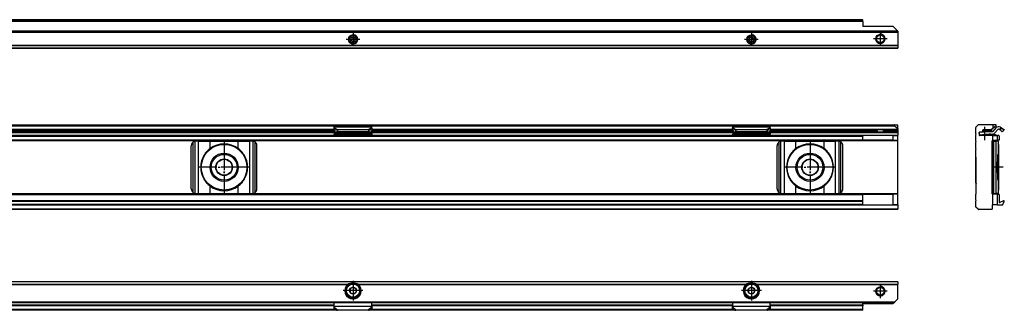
# Model space of a CAD drawing. Header units: millimetres. Extents: x -418 to 1575, y -634 to 914.
# Tile 47 of 49: x 1152 to 1573, y 310 to 434. Entities that reach past the tile are written whole.
import ezdxf

# ---------------------------------------------------------------- set-up
doc = ezdxf.new("R2010")
doc.units = ezdxf.units.MM
doc.linetypes.add('DOT_CENTER', pattern=[14, 12, -1, 0, -1])
doc.layers.add('1', color=7, linetype='Continuous')

# ---------------------------------------------------------------- blocks, each defined once
blk = doc.blocks.new('SOPORTE_SV2__46', base_point=(552.1, 421.37))
at = {"color": 7, "linetype": 'Continuous'}
for p, q in [((1512.1, 433.51), (567.1, 433.51)), ((1512.1, 433.49), (1512.1, 433.51)), ((1512.1, 432.91), (1512.1, 433.49)), ((1512.1, 432.73), (1512.1, 432.91)), ((1512.1, 432.73), (1512.1, 430.62)), ((1525.1, 430.62), (1512.1, 430.62)), ((1525.1, 430.62), (1527.1, 428.62)), ((1527.1, 428.57), (1527.1, 428.62)), ((1527.1, 428.57), (1527.1, 428.37)), ((1527.1, 428.37), (552.1, 428.37)), ((1293.71, 425.09), (1293.53, 424.9)), ((1293.62, 425.6), (1293.75, 425.37)), ((1293.7, 424.51), (1293.96, 424.51)), ((1294.14, 425.88), (1293.88, 425.94)), ((1294.52, 426.21), (1294.39, 425.98)), ((1295.02, 425.9), (1294.95, 426.15)), ((1295.07, 424.37), (1295.32, 424.3)), ((1295.5, 425.73), (1295.24, 425.73)), ((1295.58, 424.64), (1295.45, 424.87)), ((1295.49, 425.15), (1295.67, 425.34)), ((1463.71, 425.09), (1463.53, 424.9)), ((1463.62, 425.6), (1463.75, 425.37)), ((1463.7, 424.51), (1463.96, 424.51)), ((1464.14, 425.88), (1463.88, 425.94)), ((1464.52, 426.21), (1464.39, 425.98)), ((1465.02, 425.9), (1464.95, 426.15)), ((1465.07, 424.37), (1465.32, 424.3)), ((1465.5, 425.73), (1465.24, 425.73)), ((1465.58, 424.64), (1465.45, 424.87)), ((1465.49, 425.15), (1465.67, 425.34)), ((1527.1, 428.17), (1527.1, 428.37)), ((1527.1, 428.17), (1527.1, 422.45)), ((1527.1, 421.37), (552.1, 421.37)), ((1294.18, 424.34), (1294.25, 424.09)), ((1294.68, 424.03), (1294.81, 424.26)), ((1464.18, 424.34), (1464.25, 424.09)), ((1464.68, 424.03), (1464.81, 424.26)), ((1527.1, 422.31), (1527.1, 422.45)), ((1527.1, 422.31), (1527.1, 421.43)), ((1527.1, 421.37), (1527.1, 421.43))]:
    blk.add_line(p, q, dxfattribs=at)
at = {"color": 3, "linetype": 'Continuous'}
for p, q in [((1512.1, 433.49), (567.1, 433.49)), ((1512.1, 432.91), (567.1, 432.91)), ((1527.1, 428.57), (552.1, 428.57)), ((1512.1, 432.73), (567.1, 432.73)), ((552.1, 428.17), (1527.1, 428.17)), ((1527.1, 422.45), (552.1, 422.45)), ((1527.1, 422.31), (552.1, 422.31)), ((552.1, 421.43), (1527.1, 421.43))]:
    blk.add_line(p, q, dxfattribs=at)
at = {"color": 7, "linetype": 'Continuous'}
for centre, radius in [((1294.6, 425.12), 1.9), ((1294.6, 425.12), 1.65), ((1464.6, 425.12), 1.9), ((1464.6, 425.12), 1.65), ((1519.6, 425.37), 1.9), ((1519.6, 425.37), 1.65)]:
    blk.add_circle(centre, radius, dxfattribs=at)
for centre, start, end in [((1293.7, 424.74), 136.1284, 269.4344), ((1293.82, 425.71), 76.5421, 209.4344), ((1293.55, 425.25), 316.1284, 29.4344), ((1293.96, 424.27), 16.1294, 89.4344), ((1294.19, 426.1), 256.5421, 329.8481), ((1294.72, 426.09), 16.1284, 149.8481), ((1295.01, 424.14), 76.1284, 149.4344), ((1295.24, 425.97), 196.1284, 269.4344), ((1295.38, 424.53), 256.1284, 29.4344), ((1295.65, 424.99), 136.1284, 209.4344), ((1295.5, 425.5), 316.1284, 89.4344), ((1463.7, 424.74), 136.1284, 269.4344), ((1463.82, 425.71), 76.5421, 209.4344), ((1463.55, 425.25), 316.1284, 29.4344), ((1463.96, 424.27), 16.1294, 89.4344), ((1464.19, 426.1), 256.5421, 329.8481), ((1464.72, 426.09), 16.1284, 149.8481), ((1465.01, 424.14), 76.1284, 149.4344), ((1465.24, 425.97), 196.1284, 269.4344), ((1465.38, 424.53), 256.1284, 29.4344), ((1465.65, 424.99), 136.1284, 209.4344), ((1465.5, 425.5), 316.1284, 89.4344), ((1294.48, 424.15), 196.1294, 329.4344), ((1464.48, 424.15), 196.1294, 329.4344)]:
    blk.add_arc(centre, 0.233, start, end, dxfattribs=at)
at = {"layer": '1', "color": 2, "linetype": 'DOT_CENTER'}
for p, q in [((1297.5, 425.12), (1291.7, 425.12)), ((1294.6, 428.02), (1294.6, 422.22)), ((1467.5, 425.12), (1461.7, 425.12)), ((1464.6, 428.02), (1464.6, 422.22)), ((1522.5, 425.37), (1516.7, 425.37)), ((1519.6, 428.27), (1519.6, 422.47))]:
    blk.add_line(p, q, dxfattribs=at)
at = {"layer": '1', "color": 30, "linetype": 'Continuous'}
for centre in [(1294.6, 425.12), (1464.6, 425.12), (1519.6, 425.37)]:
    blk.add_arc(centre, 2, 175, 95, dxfattribs=at)
blk = doc.blocks.new('Bottom5', base_point=(639.6, 427.44))
blk.add_blockref('SOPORTE_SV2__46', (552.1, 421.37))
blk = doc.blocks.new('SOPORTE_SV2__51', base_point=(552.1, 352.55))
at = {"color": 7, "linetype": 'Continuous'}
for p, q in [((553.4, 388.65), (1525.8, 388.65)), ((553.53, 388.3), (1525.67, 388.3)), ((1286.51, 386.55), (1102.69, 386.55)), ((1286.51, 386.43), (1286.49, 387.23)), ((1286.51, 386.43), (1287.68, 386.61)), ((1286.6, 387.61), (1286.6, 387.82)), ((1302.6, 387.82), (1286.6, 387.82)), ((1286.6, 387.43), (1286.6, 387.61)), ((1287.68, 386.61), (1287.79, 386.17)), ((1288.01, 386.7), (1288.01, 386.19)), ((1288.01, 386.7), (1301.19, 386.7)), ((1301.19, 386.7), (1301.19, 386.19)), ((1301.52, 386.61), (1301.41, 386.17)), ((1301.52, 386.61), (1302.69, 386.43)), ((1302.6, 387.61), (1302.6, 387.82)), ((1302.6, 387.43), (1302.6, 387.61)), ((1302.69, 386.43), (1302.71, 387.23)), ((1456.51, 386.55), (1302.69, 386.55)), ((1456.51, 386.43), (1456.49, 387.23)), ((1456.51, 386.43), (1457.68, 386.61)), ((1456.6, 387.61), (1456.6, 387.82)), ((1472.6, 387.82), (1456.6, 387.82)), ((1456.6, 387.43), (1456.6, 387.61)), ((1457.68, 386.61), (1457.79, 386.17)), ((1458.01, 386.7), (1458.01, 386.19)), ((1458.01, 386.7), (1471.19, 386.7)), ((1471.19, 386.7), (1471.19, 386.19)), ((1471.52, 386.61), (1471.41, 386.17)), ((1471.52, 386.61), (1472.69, 386.43)), ((1472.6, 387.61), (1472.6, 387.82)), ((1472.6, 387.43), (1472.6, 387.61)), ((1472.69, 386.43), (1472.71, 387.23)), ((1527.1, 386.55), (1472.69, 386.55)), ((1525.67, 388.3), (1527.1, 387.1)), ((1525.8, 388.65), (1527.1, 388.65)), ((1527.1, 387.1), (1527.1, 388.65)), ((1527.1, 387.1), (1527.1, 386.6)), ((1527.1, 386.55), (1527.1, 386.6)), ((1286.6, 385.55), (1102.6, 385.55)), ((1102.6, 384.05), (1286.6, 384.05)), ((1102.67, 386.35), (1286.53, 386.35)), ((1286.51, 386.43), (1286.69, 385.7)), ((1286.6, 386.08), (1286.6, 385.21)), ((1286.6, 385.21), (1286.6, 384.72)), ((1286.6, 384.44), (1286.6, 384.72)), ((1302.6, 384.72), (1286.6, 384.72)), ((1286.6, 384.44), (1286.6, 384.26)), ((1286.6, 384.26), (1286.6, 384.05)), ((1286.6, 384.05), (1289.36, 384.05)), ((1286.69, 385.7), (1287.87, 385.88)), ((1287.79, 386.17), (1287.87, 385.88)), ((1288.01, 386.19), (1288.01, 385.85)), ((1288.01, 385.85), (1301.19, 385.85)), ((1288.09, 384.33), (1291.6, 384.06)), ((1288.09, 384.33), (1288.09, 384.22)), ((1289.36, 384.05), (1288.09, 384.15)), ((1289.36, 384.05), (1299.84, 384.05)), ((1297.6, 384.06), (1301.11, 384.33)), ((1301.11, 384.15), (1299.84, 384.05)), ((1299.84, 384.05), (1302.6, 384.05)), ((1301.11, 384.22), (1301.11, 384.33)), ((1301.19, 386.19), (1301.19, 385.85)), ((1301.41, 386.17), (1301.33, 385.88)), ((1301.33, 385.88), (1302.51, 385.7)), ((1302.69, 386.43), (1302.51, 385.7)), ((1302.6, 386.08), (1302.6, 385.21)), ((1456.6, 385.55), (1302.6, 385.55)), ((1302.6, 385.21), (1302.6, 384.72)), ((1302.6, 384.72), (1302.6, 384.44)), ((1302.6, 384.44), (1302.6, 384.26)), ((1302.6, 384.26), (1302.6, 384.05)), ((1302.6, 384.05), (1459.36, 384.05)), ((1302.67, 386.35), (1456.53, 386.35)), ((1456.51, 386.43), (1456.69, 385.7)), ((1456.6, 386.08), (1456.6, 385.21)), ((1456.6, 385.21), (1456.6, 384.72)), ((1456.6, 384.44), (1456.6, 384.72)), ((1472.6, 384.72), (1456.6, 384.72)), ((1456.6, 384.44), (1456.6, 384.26)), ((1456.69, 385.7), (1457.87, 385.88)), ((1457.79, 386.17), (1457.87, 385.88)), ((1458.01, 386.19), (1458.01, 385.85)), ((1458.01, 385.85), (1471.19, 385.85)), ((1458.09, 384.33), (1461.6, 384.06)), ((1458.09, 384.33), (1458.09, 384.22)), ((1459.36, 384.05), (1458.09, 384.15)), ((1459.36, 384.05), (1469.84, 384.05)), ((1467.6, 384.06), (1471.11, 384.33)), ((1471.11, 384.15), (1469.84, 384.05)), ((1469.84, 384.05), (1512.1, 384.05)), ((1471.11, 384.22), (1471.11, 384.33)), ((1471.19, 386.19), (1471.19, 385.85)), ((1471.41, 386.17), (1471.33, 385.88)), ((1471.33, 385.88), (1472.51, 385.7)), ((1472.69, 386.43), (1472.51, 385.7)), ((1472.6, 386.08), (1472.6, 385.21)), ((1518.91, 385.55), (1472.6, 385.55)), ((1472.6, 385.21), (1472.6, 384.72)), ((1472.6, 384.44), (1472.6, 384.72)), ((1472.6, 384.44), (1472.6, 384.26)), ((1472.67, 386.35), (1518.29, 386.35)), ((1512.1, 384.05), (1512.1, 383.85)), ((1525.1, 384.05), (1512.1, 384.05)), ((1512.1, 382.25), (1512.1, 383.85)), ((1518.29, 386.05), (1518.29, 386.35)), ((1520.29, 385.55), (1518.91, 385.55)), ((1520.29, 385.55), (1527.1, 385.55)), ((1520.91, 386.05), (1520.91, 386.35)), ((1527.1, 386.35), (1520.91, 386.35)), ((1525.1, 382.05), (1525.1, 384.05)), ((1525.1, 384.05), (1527.1, 384.05)), ((1527.1, 386.35), (1527.1, 386.05)), ((1527.1, 386.05), (1527.1, 385.55)), ((1527.1, 385.35), (1527.1, 385.55)), ((1527.1, 385.35), (1527.1, 384.25)), ((1527.1, 384.05), (1527.1, 384.25)), ((1527.1, 382.05), (1527.1, 384.05)), ((567.1, 382.05), (1512.1, 382.05)), ((1225.6, 361.35), (1225.6, 379.75)), ((1228.67, 381.75), (1227.6, 381.75)), ((1228.67, 381.75), (1233.59, 381.75)), ((1233.59, 381.75), (1245.61, 381.75)), ((1245.61, 381.75), (1250.53, 381.75)), ((1251.6, 381.75), (1250.53, 381.75)), ((1253.6, 361.35), (1253.6, 379.75)), ((1475.6, 361.35), (1475.6, 379.75)), ((1478.67, 381.75), (1477.6, 381.75)), ((1478.67, 381.75), (1483.59, 381.75)), ((1483.59, 381.75), (1495.61, 381.75)), ((1495.61, 381.75), (1500.53, 381.75)), ((1501.6, 381.75), (1500.53, 381.75)), ((1503.6, 361.35), (1503.6, 379.75)), ((1512.1, 382.05), (1512.1, 382.25)), ((1525.1, 382.05), (1512.1, 382.05)), ((1525.1, 382.05), (1527.1, 382.05)), ((1527.1, 381.85), (1527.1, 382.05)), ((1527.1, 359.25), (1527.1, 381.85)), ((1512.1, 359.05), (567.1, 359.05)), ((1227.6, 359.35), (1228.67, 359.35)), ((1228.67, 359.35), (1233.59, 359.35)), ((1233.59, 359.35), (1245.61, 359.35)), ((1245.61, 359.35), (1250.53, 359.35)), ((1250.53, 359.35), (1251.6, 359.35)), ((1477.6, 359.35), (1478.67, 359.35)), ((1478.67, 359.35), (1483.59, 359.35)), ((1483.59, 359.35), (1495.61, 359.35)), ((1495.61, 359.35), (1500.53, 359.35)), ((1500.53, 359.35), (1501.6, 359.35)), ((1512.1, 359.05), (1525.1, 359.05)), ((1512.1, 359.05), (1512.1, 358.85)), ((1512.1, 356.27), (1512.1, 358.85)), ((1525.1, 354.55), (1525.1, 359.05)), ((1527.1, 359.05), (1525.1, 359.05)), ((1527.1, 359.05), (1527.1, 359.25)), ((1527.1, 354.55), (1527.1, 359.05)), ((1512.1, 356.27), (567.1, 356.27)), ((1512.1, 354.55), (567.1, 354.55)), ((1512.1, 355.99), (1512.1, 356.27)), ((1512.1, 354.67), (1512.1, 355.99)), ((1512.1, 354.55), (1512.1, 354.67)), ((1512.1, 354.55), (1525.1, 354.55)), ((1527.1, 354.55), (1525.1, 354.55)), ((1527.1, 354.55), (1527.1, 354.35)), ((1527.1, 354.35), (1527.1, 352.75)), ((1527.1, 352.55), (552.1, 352.55)), ((1527.1, 352.55), (1527.1, 352.75))]:
    blk.add_line(p, q, dxfattribs=at)
at = {"color": 3, "linetype": 'Continuous'}
for p, q in [((1286.51, 386.6), (1102.69, 386.6)), ((1286.49, 387.23), (1287.68, 386.61)), ((1302.6, 387.61), (1286.6, 387.61)), ((1286.6, 387.43), (1288.01, 386.7)), ((1302.6, 387.43), (1301.19, 386.7)), ((1302.71, 387.23), (1301.52, 386.61)), ((1456.51, 386.6), (1302.69, 386.6)), ((1456.49, 387.23), (1457.68, 386.61)), ((1472.6, 387.61), (1456.6, 387.61)), ((1456.6, 387.43), (1458.01, 386.7)), ((1472.6, 387.43), (1471.19, 386.7)), ((1472.71, 387.23), (1471.52, 386.61)), ((1527.1, 386.6), (1472.69, 386.6)), ((567.1, 383.85), (1512.1, 383.85)), ((1286.6, 386.05), (1102.6, 386.05)), ((1102.6, 385.35), (1286.6, 385.35)), ((1102.6, 384.25), (1286.6, 384.25)), ((1302.6, 385.21), (1286.6, 385.21)), ((1301.11, 384.33), (1288.09, 384.33)), ((1288.09, 384.22), (1288.09, 384.15)), ((1301.11, 384.15), (1301.11, 384.22)), ((1456.6, 386.05), (1302.6, 386.05)), ((1302.6, 385.35), (1456.6, 385.35)), ((1302.6, 384.25), (1456.69, 384.25)), ((1472.6, 385.21), (1456.6, 385.21)), ((1471.11, 384.33), (1458.09, 384.33)), ((1458.09, 384.22), (1458.09, 384.15)), ((1471.11, 384.15), (1471.11, 384.22)), ((1472.51, 384.25), (1527.1, 384.25)), ((1518.29, 386.05), (1472.6, 386.05)), ((1472.6, 385.35), (1527.1, 385.35)), ((1520.91, 386.05), (1527.1, 386.05)), ((1527.1, 381.85), (552.1, 381.85)), ((567.1, 382.25), (1512.1, 382.25)), ((1226.4, 359.75), (1226.4, 381.35)), ((1227.2, 359.39), (1227.2, 381.71)), ((1228.67, 359.35), (1228.67, 381.75)), ((1233.59, 378.54), (1233.59, 381.75)), ((1245.61, 378.54), (1245.61, 381.75)), ((1250.53, 359.35), (1250.53, 381.75)), ((1252, 359.39), (1252, 381.71)), ((1252.8, 359.75), (1252.8, 381.35)), ((1476.4, 359.75), (1476.4, 381.35)), ((1477.2, 359.39), (1477.2, 381.71)), ((1478.67, 359.35), (1478.67, 381.75)), ((1483.59, 378.54), (1483.59, 381.75)), ((1495.61, 378.54), (1495.61, 381.75)), ((1500.53, 359.35), (1500.53, 381.75)), ((1502, 359.39), (1502, 381.71)), ((1502.8, 359.75), (1502.8, 381.35)), ((1233.59, 359.35), (1233.59, 362.56)), ((1245.61, 359.35), (1245.61, 362.56)), ((1483.59, 359.35), (1483.59, 362.56)), ((1495.61, 359.35), (1495.61, 362.56)), ((1527.1, 359.25), (552.1, 359.25)), ((1512.1, 358.85), (567.1, 358.85)), ((1527.1, 354.35), (552.1, 354.35)), ((1512.1, 355.99), (567.1, 355.99)), ((1512.1, 354.67), (567.1, 354.67)), ((552.1, 352.75), (1527.1, 352.75))]:
    blk.add_line(p, q, dxfattribs=at)
at = {"color": 7, "linetype": 'Continuous'}
for centre, radius in [((1239.6, 370.55), 9.75), ((1489.6, 370.55), 9.75), ((1239.6, 370.55), 6), ((1239.6, 370.55), 5.5), ((1239.6, 370.55), 3.55), ((1239.6, 370.55), 3.4), ((1489.6, 370.55), 6), ((1489.6, 370.55), 5.5), ((1489.6, 370.55), 3.55), ((1489.6, 370.55), 3.4)]:
    blk.add_circle(centre, radius, dxfattribs=at)
for centre, radius, start, end in [((1525.8, 388.45), 0.2, 90, 230), ((1227.6, 379.75), 2, 126.8699, 180), ((1227.6, 379.75), 2, 101.598, 126.8699), ((1227.6, 379.75), 2, 90, 101.598), ((1239.6, 370.55), 10, 126.924, 138.5708), ((1239.6, 370.55), 10, 53.076, 126.924), ((1239.6, 370.55), 10, 41.4292, 53.076), ((1251.6, 379.75), 2, 78.402, 90), ((1251.6, 379.75), 2, 53.1301, 78.402), ((1251.6, 379.75), 2, 0, 53.1301), ((1477.6, 379.75), 2, 126.8699, 180), ((1477.6, 379.75), 2, 101.598, 126.8699), ((1477.6, 379.75), 2, 90, 101.598), ((1489.6, 370.55), 10, 126.924, 138.5708), ((1489.6, 370.55), 10, 53.076, 126.924), ((1489.6, 370.55), 10, 41.4292, 53.076), ((1501.6, 379.75), 2, 78.402, 90), ((1501.6, 379.75), 2, 53.1301, 78.402), ((1501.6, 379.75), 2, 360, 53.1301), ((1239.6, 370.55), 10, 148.2363, 211.7637), ((1239.6, 370.55), 10, 328.2362, 31.7638), ((1489.6, 370.55), 10, 148.2363, 211.7637), ((1489.6, 370.55), 10, 328.2362, 31.7638), ((1227.6, 361.35), 2, 180, 233.1301), ((1239.6, 370.55), 10, 221.4292, 233.076), ((1239.6, 370.55), 10, 233.076, 306.924), ((1239.6, 370.55), 10, 306.924, 318.5708), ((1251.6, 361.35), 2, 306.8699, 0), ((1477.6, 361.35), 2, 180, 233.1301), ((1489.6, 370.55), 10, 221.4292, 233.076), ((1489.6, 370.55), 10, 233.076, 306.924), ((1489.6, 370.55), 10, 306.924, 318.5708), ((1501.6, 361.35), 2, 306.8699, 360), ((1227.6, 361.35), 2, 233.1301, 258.402), ((1227.6, 361.35), 2, 258.402, 270), ((1251.6, 361.35), 2, 270, 281.598), ((1251.6, 361.35), 2, 281.598, 306.8699), ((1477.6, 361.35), 2, 233.1301, 258.402), ((1477.6, 361.35), 2, 258.402, 270), ((1501.6, 361.35), 2, 270, 281.598), ((1501.6, 361.35), 2, 281.598, 306.8699)]:
    blk.add_arc(centre, radius, start, end, dxfattribs=at)
for points, knots in [([(1286.49, 387.23), (1286.5, 387.24), (1286.52, 387.28), (1286.54, 387.34), (1286.57, 387.39), (1286.59, 387.42), (1286.6, 387.43)], [0, 0, 0, 0, 0.0583422, 0.1234865, 0.1799189, 0.2333289, 0.2333289, 0.2333289, 0.2333289]), ([(1287.68, 386.61), (1287.71, 386.62), (1287.76, 386.64), (1287.85, 386.66), (1287.93, 386.68), (1287.99, 386.7), (1288.01, 386.7)], [0, 0, 0, 0, 0.0868093, 0.1730263, 0.2556026, 0.3435203, 0.3435203, 0.3435203, 0.3435203]), ([(1301.19, 386.7), (1301.21, 386.7), (1301.27, 386.69), (1301.35, 386.66), (1301.44, 386.64), (1301.49, 386.62), (1301.52, 386.61)], [0, 0, 0, 0, 0.080963, 0.170494, 0.2598164, 0.3435202, 0.3435202, 0.3435202, 0.3435202]), ([(1302.71, 387.23), (1302.7, 387.25), (1302.68, 387.29), (1302.66, 387.34), (1302.63, 387.39), (1302.61, 387.42), (1302.6, 387.43)], [0, 0, 0, 0, 0.0669463, 0.1234866, 0.179919, 0.233329, 0.233329, 0.233329, 0.233329]), ([(1456.49, 387.23), (1456.5, 387.25), (1456.52, 387.29), (1456.54, 387.34), (1456.57, 387.39), (1456.59, 387.42), (1456.6, 387.43)], [0, 0, 0, 0, 0.0669463, 0.1234866, 0.179919, 0.233329, 0.233329, 0.233329, 0.233329]), ([(1457.68, 386.61), (1457.71, 386.62), (1457.76, 386.64), (1457.85, 386.66), (1457.93, 386.69), (1457.99, 386.7), (1458.01, 386.7)], [0, 0, 0, 0, 0.0837038, 0.1730262, 0.2585914, 0.3435203, 0.3435203, 0.3435203, 0.3435203]), ([(1471.19, 386.7), (1471.21, 386.7), (1471.27, 386.69), (1471.35, 386.66), (1471.44, 386.64), (1471.49, 386.62), (1471.52, 386.61)], [0, 0, 0, 0, 0.080963, 0.170494, 0.2598164, 0.3435202, 0.3435202, 0.3435202, 0.3435202]), ([(1472.71, 387.23), (1472.7, 387.25), (1472.68, 387.28), (1472.66, 387.34), (1472.63, 387.39), (1472.61, 387.42), (1472.6, 387.43)], [0, 0, 0, 0, 0.0630544, 0.1234867, 0.1837173, 0.233329, 0.233329, 0.233329, 0.233329]), ([(1286.6, 384.44), (1286.72, 384.43), (1286.97, 384.42), (1287.35, 384.39), (1287.72, 384.36), (1287.97, 384.34), (1288.09, 384.33)], [0, 0, 0, 0, 0.373747, 0.74735, 1.121197, 1.494893, 1.494893, 1.494893, 1.494893]), ([(1288.09, 384.15), (1287.97, 384.16), (1287.72, 384.18), (1287.35, 384.2), (1286.97, 384.23), (1286.72, 384.25), (1286.6, 384.26)], [0, 0, 0, 0, 0.373648, 0.747439, 1.120998, 1.494694, 1.494694, 1.494694, 1.494694]), ([(1287.87, 385.88), (1287.88, 385.88), (1287.9, 385.87), (1287.94, 385.86), (1287.98, 385.85), (1288, 385.85), (1288.01, 385.85)], [0, 0, 0, 0, 0.0372861, 0.0751943, 0.1129244, 0.1512902, 0.1512902, 0.1512902, 0.1512902]), ([(1301.11, 384.33), (1301.23, 384.34), (1301.48, 384.36), (1301.85, 384.39), (1302.23, 384.42), (1302.48, 384.43), (1302.6, 384.44)], [0, 0, 0, 0, 0.373701, 0.747543, 1.121146, 1.494893, 1.494893, 1.494893, 1.494893]), ([(1302.6, 384.26), (1302.48, 384.25), (1302.23, 384.23), (1301.85, 384.2), (1301.48, 384.18), (1301.23, 384.16), (1301.11, 384.15)], [0, 0, 0, 0, 0.373702, 0.747255, 1.121052, 1.494694, 1.494694, 1.494694, 1.494694]), ([(1301.19, 385.85), (1301.2, 385.85), (1301.22, 385.85), (1301.26, 385.86), (1301.3, 385.87), (1301.32, 385.88), (1301.33, 385.88)], [0, 0, 0, 0, 0.0383658, 0.0760959, 0.1140041, 0.1512902, 0.1512902, 0.1512902, 0.1512902]), ([(1456.6, 384.44), (1456.72, 384.43), (1456.97, 384.42), (1457.35, 384.39), (1457.72, 384.36), (1457.97, 384.34), (1458.09, 384.33)], [0, 0, 0, 0, 0.373743, 0.74735, 1.121192, 1.494893, 1.494893, 1.494893, 1.494893]), ([(1458.09, 384.15), (1457.97, 384.16), (1457.72, 384.18), (1457.35, 384.2), (1456.97, 384.23), (1456.72, 384.25), (1456.6, 384.26)], [0, 0, 0, 0, 0.373643, 0.747439, 1.120998, 1.494694, 1.494694, 1.494694, 1.494694]), ([(1457.87, 385.88), (1457.88, 385.88), (1457.9, 385.87), (1457.94, 385.86), (1457.98, 385.85), (1458, 385.85), (1458.01, 385.85)], [0, 0, 0, 0, 0.0372861, 0.0751943, 0.1129244, 0.1512902, 0.1512902, 0.1512902, 0.1512902]), ([(1471.11, 384.33), (1471.23, 384.34), (1471.48, 384.36), (1471.85, 384.39), (1472.23, 384.42), (1472.48, 384.43), (1472.6, 384.44)], [0, 0, 0, 0, 0.373696, 0.747543, 1.121146, 1.494893, 1.494893, 1.494893, 1.494893]), ([(1472.6, 384.26), (1472.48, 384.25), (1472.23, 384.23), (1471.85, 384.2), (1471.48, 384.18), (1471.23, 384.16), (1471.11, 384.15)], [0, 0, 0, 0, 0.373702, 0.747255, 1.121047, 1.494694, 1.494694, 1.494694, 1.494694]), ([(1471.19, 385.85), (1471.2, 385.85), (1471.22, 385.85), (1471.26, 385.86), (1471.3, 385.87), (1471.32, 385.88), (1471.33, 385.88)], [0, 0, 0, 0, 0.0383658, 0.0760959, 0.1140041, 0.1512902, 0.1512902, 0.1512902, 0.1512902]), ([(1518.29, 386.05), (1518.29, 386.04), (1518.29, 386.01), (1518.29, 385.98), (1518.3, 385.94), (1518.3, 385.9), (1518.32, 385.85), (1518.34, 385.79), (1518.37, 385.74), (1518.41, 385.7), (1518.44, 385.67), (1518.5, 385.63), (1518.58, 385.59), (1518.68, 385.56), (1518.8, 385.55), (1518.87, 385.55), (1518.91, 385.55)], [0, 0, 0, 0, 0.0350251, 0.0700723, 0.1074601, 0.1388855, 0.2023997, 0.2686268, 0.3257339, 0.374587, 0.4257434, 0.4743735, 0.5784299, 0.6876466, 0.7990081, 0.9187138, 0.9187138, 0.9187138, 0.9187138]), ([(1520.29, 385.55), (1520.33, 385.55), (1520.4, 385.55), (1520.52, 385.56), (1520.62, 385.59), (1520.7, 385.63), (1520.76, 385.67), (1520.79, 385.7), (1520.83, 385.74), (1520.85, 385.78), (1520.87, 385.82), (1520.88, 385.85), (1520.89, 385.88), (1520.9, 385.91), (1520.9, 385.95), (1520.91, 385.98), (1520.91, 386.01), (1520.91, 386.04), (1520.91, 386.05)], [0, 0, 0, 0, 0.1197057, 0.2310672, 0.3402839, 0.4443402, 0.4929703, 0.5441268, 0.5929799, 0.650087, 0.6796228, 0.7133539, 0.7468086, 0.7798967, 0.8163844, 0.8487099, 0.8807382, 0.918782, 0.918782, 0.918782, 0.918782]), ([(1231.1, 375.81), (1231.18, 375.93), (1231.34, 376.16), (1231.59, 376.5), (1231.84, 376.84), (1232.02, 377.06), (1232.1, 377.17)], [0, 0, 0, 0, 0.425548, 0.842522, 1.267064, 1.685169, 1.685169, 1.685169, 1.685169]), ([(1247.1, 377.17), (1247.18, 377.06), (1247.36, 376.84), (1247.61, 376.5), (1247.86, 376.16), (1248.02, 375.93), (1248.1, 375.81)], [0, 0, 0, 0, 0.418104, 0.842646, 1.25962, 1.685167, 1.685167, 1.685167, 1.685167]), ([(1481.1, 375.81), (1481.18, 375.93), (1481.34, 376.16), (1481.59, 376.5), (1481.84, 376.84), (1482.02, 377.06), (1482.1, 377.17)], [0, 0, 0, 0, 0.425548, 0.842522, 1.267064, 1.685169, 1.685169, 1.685169, 1.685169]), ([(1497.1, 377.17), (1497.18, 377.06), (1497.36, 376.84), (1497.61, 376.5), (1497.86, 376.16), (1498.02, 375.93), (1498.1, 375.81)], [0, 0, 0, 0, 0.418104, 0.842646, 1.25962, 1.685167, 1.685167, 1.685167, 1.685167]), ([(1232.1, 363.93), (1232.02, 364.04), (1231.84, 364.26), (1231.59, 364.6), (1231.34, 364.94), (1231.18, 365.17), (1231.1, 365.29)], [0, 0, 0, 0, 0.418104, 0.842647, 1.259621, 1.685169, 1.685169, 1.685169, 1.685169]), ([(1248.1, 365.29), (1248.02, 365.17), (1247.86, 364.94), (1247.61, 364.6), (1247.36, 364.26), (1247.18, 364.04), (1247.1, 363.93)], [0, 0, 0, 0, 0.425548, 0.842521, 1.267063, 1.685167, 1.685167, 1.685167, 1.685167]), ([(1482.1, 363.93), (1482.02, 364.04), (1481.84, 364.26), (1481.59, 364.6), (1481.34, 364.94), (1481.18, 365.17), (1481.1, 365.29)], [0, 0, 0, 0, 0.418104, 0.842647, 1.259621, 1.685169, 1.685169, 1.685169, 1.685169]), ([(1498.1, 365.29), (1498.02, 365.17), (1497.86, 364.94), (1497.61, 364.6), (1497.36, 364.26), (1497.18, 364.04), (1497.1, 363.93)], [0, 0, 0, 0, 0.425548, 0.842521, 1.267063, 1.685167, 1.685167, 1.685167, 1.685167])]:
    blk.add_open_spline(points, degree=3, knots=knots, dxfattribs=at)
at = {"layer": '1', "color": 2, "linetype": 'DOT_CENTER'}
for p, q in [((1239.6, 381.55), (1239.6, 359.55)), ((1239.6, 381.3), (1239.6, 359.8)), ((1489.6, 381.55), (1489.6, 359.55)), ((1489.6, 381.3), (1489.6, 359.8)), ((1250.6, 370.55), (1228.6, 370.55)), ((1250.35, 370.55), (1228.85, 370.55)), ((1500.6, 370.55), (1478.6, 370.55)), ((1500.35, 370.55), (1478.85, 370.55))]:
    blk.add_line(p, q, dxfattribs=at)
blk = doc.blocks.new('Front7', base_point=(639.6, 370.6))
blk.add_blockref('SOPORTE_SV2__51', (552.1, 352.55))
blk = doc.blocks.new('SOPORTE_SV2__53', base_point=(1560.35, 352.55))
at = {"color": 7, "linetype": 'Continuous'}
for p, q in [((1560.35, 384.85), (1560.35, 387.57)), ((1560.41, 387.71), (1561.29, 388.59)), ((1567.6, 388.65), (1561.43, 388.65)), ((1566.87, 386.55), (1563.55, 386.55)), ((1567.1, 386.68), (1567, 386.6)), ((1567.6, 387.1), (1567.1, 386.68)), ((1567.1, 386.68), (1567.1, 386.1)), ((1568.9, 388.65), (1567.6, 388.65)), ((1567.6, 388.65), (1567.6, 387.1)), ((1569.03, 388.3), (1567.6, 387.1)), ((1568.94, 387.31), (1567.67, 385.87)), ((1569.69, 386.65), (1568.43, 385.21)), ((1570.61, 386.58), (1570.32, 386.75)), ((1570.61, 386.58), (1570.82, 386.92)), ((1570.73, 386.5), (1571, 386.79)), ((1570.82, 386.92), (1571.13, 387.43)), ((1571.13, 387.43), (1570.84, 387.61)), ((1571, 386.79), (1571.39, 387.23)), ((1571.13, 387.43), (1572.34, 386.7)), ((1572.28, 386.43), (1571.39, 387.23)), ((1572.41, 386.61), (1572.28, 386.43)), ((1560.55, 384.65), (1560.35, 384.85)), ((1560.35, 384.45), (1560.55, 384.65)), ((1560.35, 381.7), (1560.35, 384.45)), ((1566.08, 385.62), (1561.85, 385.34)), ((1561.85, 385.35), (1561.85, 384.25)), ((1561.92, 384.34), (1561.85, 385.34)), ((1562.13, 384.35), (1561.92, 384.34)), ((1562.13, 384.28), (1561.99, 384.24)), ((1561.99, 384.24), (1562.05, 384.05)), ((1562.85, 385.55), (1562.05, 385.55)), ((1562.13, 384.07), (1562.05, 384.05)), ((1562.05, 384.05), (1562.05, 384.05)), ((1567.6, 384.05), (1562.05, 384.05)), ((1562.13, 385.55), (1562.13, 385.35)), ((1563.15, 384.4), (1562.13, 384.07)), ((1562.4, 384.37), (1562.13, 384.35)), ((1562.4, 384.37), (1562.13, 384.28)), ((1562.13, 384.35), (1562.13, 384.28)), ((1562.13, 384.07), (1562.13, 384.05)), ((1566.08, 385.75), (1563.25, 385.75)), ((1566.08, 384.61), (1563.26, 384.43)), ((1566.08, 385.95), (1563.34, 385.95)), ((1563.35, 386.1), (1563.35, 386.35)), ((1563.35, 386.05), (1563.35, 386.1)), ((1563.35, 386.1), (1566.23, 386.1)), ((1567.1, 385.95), (1566.08, 385.95)), ((1567.1, 385.75), (1566.08, 385.75)), ((1566.08, 385.75), (1566.08, 385.62)), ((1567.33, 385.7), (1566.08, 385.62)), ((1566.8, 384.66), (1566.08, 384.61)), ((1566.08, 384.61), (1566.08, 384.05)), ((1566.23, 386.1), (1567.1, 386.1)), ((1567.1, 385.95), (1567.1, 385.75)), ((1567.6, 382.05), (1567.6, 384.05)), ((1567.6, 384.05), (1568.86, 384.05)), ((1568.42, 384.44), (1568.35, 384.26)), ((1568.62, 384.15), (1568.86, 384.05)), ((1568.65, 384.22), (1568.7, 384.33)), ((1569.35, 384.06), (1568.7, 384.33)), ((1568.86, 384.05), (1569.34, 384.05)), ((1569.35, 384.06), (1569.34, 384.05)), ((1569.34, 384.05), (1569.6, 384.05)), ((1569.6, 382.05), (1569.6, 384.05)), ((1570.15, 384.05), (1569.6, 384.05)), ((1570.35, 383.85), (1570.35, 382.25)), ((1571.62, 385.7), (1570.73, 386.5)), ((1571.77, 385.87), (1571.62, 385.7)), ((1571.96, 386.08), (1571.77, 385.87)), ((1571.96, 386.08), (1571.82, 385.85)), ((1572.28, 386.43), (1571.96, 386.08)), ((1560.55, 381.5), (1560.35, 381.7)), ((1560.35, 381.3), (1560.55, 381.5)), ((1560.35, 378.55), (1560.35, 381.3)), ((1560.55, 378.35), (1560.35, 378.55)), ((1560.35, 378.15), (1560.55, 378.35)), ((1560.35, 374.85), (1560.35, 378.15)), ((1567.35, 381.55), (1567.35, 381.85)), ((1567.35, 379.75), (1567.35, 381.55)), ((1567.35, 361.35), (1567.35, 379.75)), ((1567.55, 382.05), (1567.6, 382.05)), ((1567.6, 382.05), (1569.6, 382.05)), ((1567.71, 381.75), (1568.31, 381.75)), ((1567.82, 381.35), (1567.82, 379.75)), ((1567.82, 361.35), (1567.82, 379.75)), ((1568.31, 381.75), (1568.98, 381.75)), ((1569.82, 381.75), (1568.98, 381.75)), ((1570.15, 382.05), (1569.6, 382.05)), ((1569.82, 381.75), (1569.82, 380.53)), ((1570.05, 380.3), (1569.82, 380.53)), ((1569.82, 380.53), (1569.82, 376.51)), ((1570.05, 380.3), (1570.05, 360.8)), ((1560.35, 370.55), (1560.35, 374.85)), ((1560.55, 374.65), (1560.35, 374.85)), ((1560.55, 359.25), (1560.55, 374.65)), ((1569.8, 375.81), (1569.8, 375.81)), ((1569.8, 365.29), (1569.8, 375.81)), ((1560.35, 363.85), (1560.35, 370.55)), ((1567.35, 359.55), (1567.35, 361.35)), ((1567.82, 359.75), (1567.82, 361.35)), ((1569.8, 365.29), (1569.8, 365.29)), ((1569.82, 364.59), (1569.82, 364.59)), ((1569.82, 364.59), (1569.82, 360.57)), ((1560.35, 359.05), (1560.55, 359.25)), ((1560.35, 356.55), (1560.35, 359.05)), ((1567.35, 359.25), (1567.35, 359.55)), ((1567.6, 359.05), (1567.55, 359.05)), ((1569.6, 359.05), (1567.6, 359.05)), ((1567.6, 354.55), (1567.6, 359.05)), ((1567.71, 359.35), (1568.31, 359.35)), ((1568.31, 359.35), (1568.98, 359.35)), ((1569.82, 359.35), (1568.98, 359.35)), ((1569.6, 354.55), (1569.6, 359.05)), ((1569.6, 359.05), (1570.15, 359.05)), ((1570.05, 360.8), (1569.82, 360.57)), ((1569.82, 360.57), (1569.82, 359.35)), ((1570.35, 358.85), (1570.35, 355.66)), ((1560.55, 356.35), (1560.35, 356.55)), ((1560.35, 356.15), (1560.55, 356.35)), ((1560.35, 353.63), (1560.35, 356.15)), ((1561.29, 352.61), (1560.41, 353.49)), ((1567.35, 354.35), (1567.35, 352.75)), ((1567.6, 354.55), (1567.55, 354.55)), ((1569.6, 354.55), (1567.6, 354.55)), ((1569.6, 354.55), (1571.7, 354.55)), ((1572.2, 356.25), (1570.64, 355.48)), ((1571.89, 354.67), (1572.47, 355.99)), ((1567.15, 352.55), (1561.43, 352.55))]:
    blk.add_line(p, q, dxfattribs=at)
at = {"color": 3, "linetype": 'Continuous'}
for p, q in [((1571.39, 387.23), (1572.41, 386.61)), ((1568.62, 384.15), (1568.65, 384.22)), ((1567.35, 379.75), (1567.82, 379.75)), ((1568.05, 359.39), (1568.05, 381.71)), ((1568.98, 359.35), (1568.98, 381.75)), ((1567.35, 361.35), (1567.82, 361.35))]:
    blk.add_line(p, q, dxfattribs=at)
at = {"color": 7, "linetype": 'Continuous'}
for centre, radius, start, end in [((1560.55, 387.57), 0.2, 135, 180), ((1561.43, 388.45), 0.2, 90, 135), ((1563.55, 386.35), 0.2, 90, 180), ((1566.87, 386.75), 0.2, 270, 310), ((1568.9, 388.45), 0.2, 310, 90), ((1570.06, 386.32), 1.5, 58.8, 138.8), ((1570.06, 386.32), 0.5, 58.8, 138.8), ((1562.05, 385.35), 0.2, 90, 180), ((1562.05, 384.25), 0.2, 180, 270), ((1562.85, 386.05), 0.5, 270, 0), ((1565.55, 376.76), 8, 106.6368, 107.4), ((1566.23, 385.95), 0.15, 90, 180), ((1565.55, 376.76), 8, 69.5142, 80.9632), ((1567.3, 386.2), 0.5, 273.8, 318.8), ((1567.3, 386.2), 1.5, 279.0954, 318.8), ((1565.55, 376.76), 8.2, 69.5142, 75.977), ((1565.55, 376.76), 8, 67.4, 69.5142), ((1565.55, 376.76), 8.2, 67.4, 69.5142), ((1570.15, 383.85), 0.2, 360, 90), ((1567.55, 381.85), 0.2, 90, 180), ((1570.15, 382.25), 0.2, 270, 360), ((1560.84, 364.21), 0.613, 216.3182, 241.3412), ((1567.55, 359.25), 0.2, 180, 270), ((1570.15, 358.85), 0.2, 0, 90), ((1560.55, 353.63), 0.2, 180, 225), ((1567.55, 354.35), 0.2, 90, 180), ((1570.55, 355.66), 0.2, 180, 296), ((1571.7, 354.75), 0.2, 270, 336), ((1572.29, 356.07), 0.2, 336, 116), ((1561.43, 352.75), 0.2, 225, 270), ((1567.15, 352.75), 0.2, 270, 0)]:
    blk.add_arc(centre, radius, start, end, dxfattribs=at)
for points, knots in [([(1570.73, 386.5), (1570.72, 386.5), (1570.7, 386.52), (1570.67, 386.54), (1570.64, 386.56), (1570.62, 386.57), (1570.61, 386.58)], [0, 0, 0, 0, 0.0365477, 0.0738608, 0.110584, 0.1478807, 0.1478807, 0.1478807, 0.1478807]), ([(1571.39, 387.23), (1571.37, 387.25), (1571.33, 387.29), (1571.27, 387.34), (1571.2, 387.39), (1571.15, 387.42), (1571.13, 387.43)], [0, 0, 0, 0, 0.087417, 0.1673011, 0.2471879, 0.3339878, 0.3339878, 0.3339878, 0.3339878]), ([(1572.34, 386.7), (1572.35, 386.7), (1572.36, 386.68), (1572.38, 386.66), (1572.4, 386.64), (1572.41, 386.62), (1572.41, 386.61)], [0, 0, 0, 0, 0.0303072, 0.0563928, 0.0863724, 0.1180657, 0.1180657, 0.1180657, 0.1180657]), ([(1571.82, 385.85), (1571.81, 385.85), (1571.8, 385.85), (1571.79, 385.86), (1571.78, 385.87), (1571.78, 385.87), (1571.77, 385.87)], [0, 0, 0, 0, 0.01851896, 0.03712608, 0.04502212, 0.05295365, 0.05295365, 0.05295365, 0.05295365]), ([(1567.49, 381.71), (1567.47, 381.7), (1567.44, 381.68), (1567.4, 381.65), (1567.37, 381.6), (1567.36, 381.57), (1567.35, 381.55)], [0, 0, 0, 0, 0.0544314, 0.107174, 0.1607362, 0.2174339, 0.2174339, 0.2174339, 0.2174339]), ([(1567.63, 381.75), (1567.62, 381.74), (1567.59, 381.74), (1567.55, 381.73), (1567.52, 381.72), (1567.5, 381.71), (1567.49, 381.71)], [0, 0, 0, 0, 0.0394357, 0.0767753, 0.1120119, 0.1455934, 0.1455934, 0.1455934, 0.1455934]), ([(1567.63, 381.75), (1567.64, 381.75), (1567.67, 381.75), (1567.7, 381.75), (1567.71, 381.75)], [0, 0, 0, 0, 0.04287068, 0.08566537, 0.08566537, 0.08566537, 0.08566537]), ([(1567.82, 381.35), (1567.82, 381.39), (1567.83, 381.47), (1567.87, 381.58), (1567.95, 381.67), (1568.02, 381.69), (1568.05, 381.71)], [0, 0, 0, 0, 0.1284187, 0.2386804, 0.3451237, 0.4612568, 0.4612568, 0.4612568, 0.4612568]), ([(1568.31, 381.75), (1568.26, 381.75), (1568.18, 381.74), (1568.09, 381.72), (1568.05, 381.71)], [0, 0, 0, 0, 0.1273559, 0.2566733, 0.2566733, 0.2566733, 0.2566733]), ([(1569.8, 375.81), (1569.79, 375.62), (1569.76, 375.21), (1569.7, 374.59), (1569.64, 373.94), (1569.58, 373.29), (1569.52, 372.62), (1569.48, 371.94), (1569.45, 371.24), (1569.44, 370.55), (1569.45, 369.86), (1569.48, 369.16), (1569.52, 368.48), (1569.58, 367.81), (1569.64, 367.16), (1569.7, 366.51), (1569.76, 365.89), (1569.79, 365.48), (1569.8, 365.29)], [0, 0, 0, 0, 0.598491, 1.228169, 1.868015, 2.536324, 3.202341, 3.894266, 4.578943, 5.277983, 5.977023, 6.6617, 7.353625, 8.019642, 8.687951, 9.327797, 9.957475, 10.555966, 10.555966, 10.555966, 10.555966]), ([(1569.82, 376.51), (1569.82, 376.45), (1569.82, 376.34), (1569.82, 376.16), (1569.81, 375.99), (1569.8, 375.87), (1569.8, 375.81)], [0, 0, 0, 0, 0.173286, 0.3468895, 0.5223744, 0.6979257, 0.6979257, 0.6979257, 0.6979257]), ([(1569.8, 365.29), (1569.8, 365.23), (1569.81, 365.11), (1569.82, 364.94), (1569.82, 364.76), (1569.82, 364.65), (1569.82, 364.59)], [0, 0, 0, 0, 0.1755513, 0.3510362, 0.5246363, 0.6979191, 0.6979191, 0.6979191, 0.6979191]), ([(1567.35, 359.55), (1567.36, 359.53), (1567.37, 359.5), (1567.4, 359.45), (1567.44, 359.42), (1567.47, 359.4), (1567.49, 359.39)], [0, 0, 0, 0, 0.0566976, 0.1102599, 0.1630025, 0.2174339, 0.2174339, 0.2174339, 0.2174339]), ([(1567.49, 359.39), (1567.5, 359.39), (1567.52, 359.38), (1567.55, 359.37), (1567.59, 359.36), (1567.62, 359.36), (1567.63, 359.35)], [0, 0, 0, 0, 0.0335814, 0.0688181, 0.1061577, 0.1455934, 0.1455934, 0.1455934, 0.1455934]), ([(1567.63, 359.35), (1567.64, 359.35), (1567.67, 359.35), (1567.7, 359.35), (1567.71, 359.35)], [0, 0, 0, 0, 0.04287066, 0.08566535, 0.08566535, 0.08566535, 0.08566535]), ([(1568.05, 359.39), (1568.02, 359.41), (1567.95, 359.43), (1567.87, 359.52), (1567.83, 359.63), (1567.82, 359.71), (1567.82, 359.75)], [0, 0, 0, 0, 0.1161331, 0.2225764, 0.3328381, 0.4612568, 0.4612568, 0.4612568, 0.4612568]), ([(1568.05, 359.39), (1568.09, 359.38), (1568.18, 359.36), (1568.26, 359.35), (1568.31, 359.35)], [0, 0, 0, 0, 0.1293174, 0.2566733, 0.2566733, 0.2566733, 0.2566733])]:
    blk.add_open_spline(points, degree=3, knots=knots, dxfattribs=at)
at = {"layer": '1', "color": 2, "linetype": 'DOT_CENTER'}
for p, q in [((1564.1, 387.75), (1564.1, 382.05)), ((1572.05, 370.55), (1567.82, 370.55))]:
    blk.add_line(p, q, dxfattribs=at)
blk = doc.blocks.new('Left5', base_point=(1566.42, 370.6))
blk.add_blockref('SOPORTE_SV2__53', (1560.35, 352.55))
blk = doc.blocks.new('SOPORTE_SV2__55', base_point=(552.1, 309.53))
at = {"color": 7, "linetype": 'Continuous'}
for p, q in [((1527.1, 321.67), (552.1, 321.67)), ((1292.61, 320.17), (1292.25, 320.17)), ((1294.13, 319.13), (1294.42, 319.35)), ((1294.42, 319.35), (1294.75, 319.21)), ((1296.95, 320.17), (1296.59, 320.17)), ((1462.61, 320.17), (1462.25, 320.17)), ((1464.13, 319.13), (1464.42, 319.35)), ((1464.42, 319.35), (1464.75, 319.21)), ((1466.95, 320.17), (1466.59, 320.17)), ((1527.1, 321.61), (1527.1, 321.67)), ((1527.1, 321.61), (1527.1, 320.73)), ((1527.1, 320.59), (1527.1, 320.73)), ((1527.1, 314.42), (1527.1, 320.59)), ((1293.27, 318.48), (1293.56, 318.7)), ((1293.32, 318.12), (1293.27, 318.48)), ((1293.45, 317.05), (1293.4, 317.41)), ((1293.79, 316.91), (1293.45, 317.05)), ((1294.78, 316.49), (1294.45, 316.63)), ((1295.07, 316.71), (1294.78, 316.49)), ((1295.41, 318.93), (1295.75, 318.79)), ((1295.93, 317.36), (1295.64, 317.14)), ((1295.75, 318.79), (1295.8, 318.43)), ((1295.88, 317.72), (1295.93, 317.36)), ((1463.27, 318.48), (1463.56, 318.7)), ((1463.32, 318.12), (1463.27, 318.48)), ((1463.45, 317.05), (1463.4, 317.41)), ((1463.79, 316.91), (1463.45, 317.05)), ((1464.78, 316.49), (1464.45, 316.63)), ((1465.07, 316.71), (1464.78, 316.49)), ((1465.41, 318.93), (1465.75, 318.79)), ((1465.93, 317.36), (1465.64, 317.14)), ((1465.75, 318.79), (1465.8, 318.43)), ((1465.88, 317.72), (1465.93, 317.36)), ((553.6, 312.92), (1525.6, 312.92)), ((1102.6, 311.67), (1286.6, 311.67)), ((1286.6, 311.2), (1286.6, 312.92)), ((1286.6, 311.18), (1286.6, 311.2)), ((1286.6, 310.89), (1286.6, 311.18)), ((1302.6, 311.2), (1302.6, 312.92)), ((1302.6, 311.67), (1456.6, 311.67)), ((1302.6, 311.18), (1302.6, 311.2)), ((1302.6, 310.89), (1302.6, 311.18)), ((1456.6, 311.2), (1456.6, 312.92)), ((1456.6, 311.18), (1456.6, 311.2)), ((1456.6, 310.89), (1456.6, 311.18)), ((1472.6, 311.2), (1472.6, 312.92)), ((1472.6, 311.67), (1512.1, 311.67)), ((1472.6, 311.18), (1472.6, 311.2)), ((1472.6, 310.89), (1472.6, 311.18)), ((1512.1, 311.87), (1512.1, 312.42)), ((1512.1, 312.42), (1525.1, 312.42)), ((1512.1, 311.87), (1512.1, 311.67)), ((1512.1, 311.67), (1512.1, 311.38)), ((1512.1, 309.82), (1512.1, 311.38)), ((1525.6, 312.92), (1525.1, 312.42)), ((1525.8, 313.12), (1525.6, 312.92)), ((1527.1, 314.42), (1525.8, 313.12)), ((1512.1, 309.53), (567.1, 309.53)), ((1286.49, 310.63), (1286.54, 310.8)), ((1286.51, 309.74), (1286.49, 310.63)), ((1286.51, 309.74), (1287.68, 309.61)), ((1288.01, 309.68), (1301.19, 309.68)), ((1301.52, 309.61), (1302.69, 309.74)), ((1302.66, 310.8), (1302.71, 310.63)), ((1302.69, 309.74), (1302.71, 310.63)), ((1456.49, 310.63), (1456.54, 310.8)), ((1456.51, 309.74), (1456.49, 310.63)), ((1456.51, 309.74), (1457.68, 309.61)), ((1458.01, 309.68), (1471.19, 309.68)), ((1471.52, 309.61), (1472.69, 309.74)), ((1472.66, 310.8), (1472.71, 310.63)), ((1472.69, 309.74), (1472.71, 310.63)), ((1512.1, 309.53), (1512.1, 309.82))]:
    blk.add_line(p, q, dxfattribs=at)
at = {"color": 3, "linetype": 'Continuous'}
for p, q in [((1527.1, 321.61), (552.1, 321.61)), ((1096.59, 320.73), (1292.61, 320.73)), ((1096.87, 320.59), (1292.33, 320.59)), ((1296.59, 320.73), (1462.61, 320.73)), ((1296.87, 320.59), (1462.33, 320.59)), ((1466.59, 320.73), (1527.1, 320.73)), ((1466.87, 320.59), (1527.1, 320.59)), ((553.4, 313.12), (1525.8, 313.12)), ((1102.6, 311.87), (1286.6, 311.87)), ((1286.6, 311.38), (1102.6, 311.38)), ((1302.6, 311.18), (1286.6, 311.18)), ((1294.24, 314.69), (1294.96, 314.69)), ((1302.6, 311.87), (1456.6, 311.87)), ((1456.6, 311.38), (1302.6, 311.38)), ((1472.6, 311.18), (1456.6, 311.18)), ((1464.24, 314.69), (1464.96, 314.69)), ((1472.6, 311.87), (1512.1, 311.87)), ((1512.1, 311.38), (1472.6, 311.38)), ((1286.51, 309.82), (1102.69, 309.82)), ((1286.49, 310.63), (1287.68, 309.61)), ((1286.6, 310.89), (1288.01, 309.68)), ((1302.6, 310.89), (1301.19, 309.68)), ((1302.71, 310.63), (1301.52, 309.61)), ((1456.51, 309.82), (1302.69, 309.82)), ((1456.49, 310.63), (1457.68, 309.61)), ((1456.6, 310.89), (1458.01, 309.68)), ((1472.6, 310.89), (1471.19, 309.68)), ((1472.71, 310.63), (1471.52, 309.61)), ((1512.1, 309.82), (1472.69, 309.82))]:
    blk.add_line(p, q, dxfattribs=at)
at = {"color": 7, "linetype": 'Continuous'}
for centre, radius in [((1294.6, 317.92), 3), ((1294.6, 317.92), 1.45), ((1464.6, 317.92), 3), ((1464.6, 317.92), 1.45), ((1519.6, 317.67), 1.9), ((1519.6, 317.67), 1.65), ((1294.6, 317.92), 0.05), ((1464.6, 317.92), 0.05)]:
    blk.add_circle(centre, radius, dxfattribs=at)
at = {"color": 3, "linetype": 'Continuous'}
for centre in [(1294.6, 317.92), (1464.6, 317.92)]:
    blk.add_circle(centre, 2.8, dxfattribs=at)
at = {"color": 7, "linetype": 'Continuous'}
for centre, radius, start, end in [((1294.6, 317.92), 3.5, 130.3552, 49.6448), ((1294.6, 317.92), 3.25, 112.6199, 67.3801), ((1294.6, 317.92), 3.25, 67.3801, 112.6199), ((1464.6, 317.92), 3.5, 130.3552, 49.6448), ((1464.6, 317.92), 3.25, 112.6199, 67.3801), ((1464.6, 317.92), 3.25, 67.3801, 112.6199), ((1294.6, 317.92), 1.3, 171.2763, 203.161), ((1294.6, 317.92), 1.3, 143.161, 171.2763), ((1294.6, 317.92), 1.3, 203.161, 231.2763), ((1294.6, 317.92), 1.3, 111.2763, 143.161), ((1294.6, 317.92), 1.3, 231.2763, 263.161), ((1294.6, 317.92), 1.3, 83.161, 111.2763), ((1294.6, 317.92), 1.3, 263.161, 291.2763), ((1294.6, 317.92), 1.3, 51.2763, 83.161), ((1294.6, 317.92), 1.3, 291.2763, 323.161), ((1294.6, 317.92), 1.3, 351.2763, 23.161), ((1464.6, 317.92), 1.3, 171.2763, 203.161), ((1464.6, 317.92), 1.3, 203.161, 231.2763), ((1464.6, 317.92), 1.3, 111.2763, 143.161), ((1464.6, 317.92), 1.3, 231.2763, 263.161), ((1464.6, 317.92), 1.3, 83.161, 111.2763), ((1464.6, 317.92), 1.3, 263.161, 291.2763), ((1464.6, 317.92), 1.3, 51.2763, 83.161), ((1464.6, 317.92), 1.3, 291.2763, 323.161), ((1464.6, 317.92), 1.3, 323.161, 351.2763), ((1464.6, 317.92), 1.3, 351.2763, 23.161)]:
    blk.add_arc(centre, radius, start, end, dxfattribs=at)
for points, knots in [([(1292.61, 320.73), (1292.58, 320.72), (1292.53, 320.7), (1292.47, 320.68), (1292.43, 320.65), (1292.4, 320.63), (1292.37, 320.61), (1292.34, 320.6), (1292.33, 320.59)], [0, 0, 0, 0, 0.0898239, 0.1547798, 0.1953417, 0.2336504, 0.2710018, 0.3133304, 0.3133304, 0.3133304, 0.3133304]), ([(1293.35, 320.92), (1293.29, 320.91), (1293.16, 320.88), (1292.98, 320.84), (1292.79, 320.79), (1292.67, 320.75), (1292.61, 320.73)], [0, 0, 0, 0, 0.1913805, 0.384016, 0.5730816, 0.7635471, 0.7635471, 0.7635471, 0.7635471]), ([(1296.59, 320.73), (1296.53, 320.75), (1296.41, 320.79), (1296.22, 320.84), (1296.04, 320.88), (1295.91, 320.91), (1295.85, 320.92)], [0, 0, 0, 0, 0.190333, 0.3787731, 0.571727, 0.763547, 0.763547, 0.763547, 0.763547]), ([(1296.87, 320.59), (1296.86, 320.6), (1296.83, 320.61), (1296.8, 320.64), (1296.77, 320.65), (1296.72, 320.68), (1296.66, 320.7), (1296.61, 320.72), (1296.59, 320.73)], [0, 0, 0, 0, 0.0423093, 0.0796464, 0.1212907, 0.1585163, 0.2339132, 0.3133313, 0.3133313, 0.3133313, 0.3133313]), ([(1462.61, 320.73), (1462.59, 320.72), (1462.54, 320.7), (1462.48, 320.68), (1462.43, 320.65), (1462.4, 320.63), (1462.36, 320.61), (1462.34, 320.6), (1462.33, 320.59)], [0, 0, 0, 0, 0.0793997, 0.1547809, 0.1953428, 0.2336516, 0.2787853, 0.3133325, 0.3133325, 0.3133325, 0.3133325]), ([(1463.35, 320.92), (1463.29, 320.91), (1463.16, 320.88), (1462.98, 320.84), (1462.79, 320.79), (1462.67, 320.75), (1462.61, 320.73)], [0, 0, 0, 0, 0.1915724, 0.384016, 0.5730245, 0.7635471, 0.7635471, 0.7635471, 0.7635471]), ([(1466.59, 320.73), (1466.53, 320.75), (1466.41, 320.79), (1466.22, 320.84), (1466.04, 320.88), (1465.91, 320.91), (1465.85, 320.92)], [0, 0, 0, 0, 0.1903324, 0.3787731, 0.5718275, 0.763547, 0.763547, 0.763547, 0.763547]), ([(1466.87, 320.59), (1466.85, 320.6), (1466.8, 320.63), (1466.73, 320.67), (1466.66, 320.71), (1466.61, 320.72), (1466.59, 320.73)], [0, 0, 0, 0, 0.0733847, 0.1584419, 0.2442581, 0.3132544, 0.3132544, 0.3132544, 0.3132544]), ([(1286.54, 310.8), (1286.55, 310.83), (1286.57, 310.9), (1286.58, 311), (1286.6, 311.11), (1286.6, 311.17), (1286.6, 311.2)], [0, 0, 0, 0, 0.1008027, 0.2105795, 0.3198852, 0.4089225, 0.4089225, 0.4089225, 0.4089225]), ([(1302.6, 311.2), (1302.6, 311.17), (1302.6, 311.1), (1302.62, 311), (1302.63, 310.9), (1302.65, 310.83), (1302.66, 310.8)], [0, 0, 0, 0, 0.1026304, 0.1983419, 0.3017282, 0.408922, 0.408922, 0.408922, 0.408922]), ([(1456.54, 310.8), (1456.55, 310.83), (1456.57, 310.9), (1456.58, 311), (1456.6, 311.1), (1456.6, 311.17), (1456.6, 311.2)], [0, 0, 0, 0, 0.1008026, 0.2105794, 0.3123658, 0.4089226, 0.4089226, 0.4089226, 0.4089226]), ([(1472.6, 311.2), (1472.6, 311.17), (1472.6, 311.1), (1472.62, 311.01), (1472.63, 310.9), (1472.65, 310.84), (1472.66, 310.8)], [0, 0, 0, 0, 0.1026305, 0.198342, 0.2932184, 0.4089219, 0.4089219, 0.4089219, 0.4089219]), ([(1286.49, 310.63), (1286.5, 310.65), (1286.52, 310.69), (1286.55, 310.76), (1286.57, 310.82), (1286.59, 310.87), (1286.6, 310.89)], [0, 0, 0, 0, 0.0660342, 0.1356749, 0.2077706, 0.2833141, 0.2833141, 0.2833141, 0.2833141]), ([(1287.68, 309.61), (1287.71, 309.61), (1287.77, 309.62), (1287.85, 309.64), (1287.93, 309.66), (1287.99, 309.67), (1288.01, 309.68)], [0, 0, 0, 0, 0.083534, 0.1670936, 0.2491987, 0.3386073, 0.3386073, 0.3386073, 0.3386073]), ([(1301.19, 309.68), (1301.21, 309.67), (1301.27, 309.66), (1301.35, 309.64), (1301.44, 309.62), (1301.49, 309.61), (1301.52, 309.61)], [0, 0, 0, 0, 0.0894086, 0.1715137, 0.2588192, 0.3386073, 0.3386073, 0.3386073, 0.3386073]), ([(1302.71, 310.63), (1302.7, 310.65), (1302.68, 310.69), (1302.65, 310.76), (1302.63, 310.82), (1302.61, 310.87), (1302.6, 310.89)], [0, 0, 0, 0, 0.0660342, 0.1356749, 0.2077706, 0.2833141, 0.2833141, 0.2833141, 0.2833141]), ([(1456.49, 310.63), (1456.5, 310.65), (1456.52, 310.69), (1456.55, 310.76), (1456.57, 310.82), (1456.59, 310.87), (1456.6, 310.89)], [0, 0, 0, 0, 0.0660342, 0.1356749, 0.2077706, 0.2833141, 0.2833141, 0.2833141, 0.2833141]), ([(1457.68, 309.61), (1457.71, 309.61), (1457.76, 309.62), (1457.85, 309.64), (1457.93, 309.66), (1457.99, 309.67), (1458.01, 309.68)], [0, 0, 0, 0, 0.0797881, 0.1670936, 0.2491987, 0.3386073, 0.3386073, 0.3386073, 0.3386073]), ([(1471.19, 309.68), (1471.21, 309.67), (1471.27, 309.66), (1471.35, 309.64), (1471.43, 309.62), (1471.49, 309.61), (1471.52, 309.61)], [0, 0, 0, 0, 0.0858283, 0.1715137, 0.2550732, 0.3386073, 0.3386073, 0.3386073, 0.3386073]), ([(1472.71, 310.63), (1472.7, 310.65), (1472.68, 310.69), (1472.65, 310.76), (1472.63, 310.82), (1472.61, 310.87), (1472.6, 310.89)], [0, 0, 0, 0, 0.0660342, 0.1356749, 0.2077706, 0.2833141, 0.2833141, 0.2833141, 0.2833141])]:
    blk.add_open_spline(points, degree=3, knots=knots, dxfattribs=at)
at = {"layer": '1', "color": 2, "linetype": 'DOT_CENTER'}
for p, q in [((1294.6, 322.17), (1294.6, 313.67)), ((1294.6, 321.92), (1294.6, 313.92)), ((1464.6, 322.17), (1464.6, 313.67)), ((1519.6, 320.57), (1519.6, 314.77)), ((1298.85, 317.92), (1290.35, 317.92)), ((1298.6, 317.92), (1290.6, 317.92)), ((1468.85, 317.92), (1460.35, 317.92)), ((1522.5, 317.67), (1516.7, 317.67))]:
    blk.add_line(p, q, dxfattribs=at)
at = {"layer": '1', "color": 30, "linetype": 'Continuous'}
blk.add_arc((1519.6, 317.67), 2, 175, 95, dxfattribs=at)
blk.add_arc((1519.6, 317.67), 2, 175, 95, dxfattribs=at)
blk = doc.blocks.new('Top5', base_point=(639.6, 315.6))
blk.add_blockref('SOPORTE_SV2__55', (552.1, 309.53))

msp = doc.modelspace()

# ---------------------------------------------------------------- block references
for name, p in [('Bottom5', (639.6, 427.44)), ('Front7', (639.6, 370.6)), ('Left5', (1566.42, 370.6)), ('Top5', (639.6, 315.6))]:
    msp.add_blockref(name, p)

doc.saveas('drawing.dxf')
